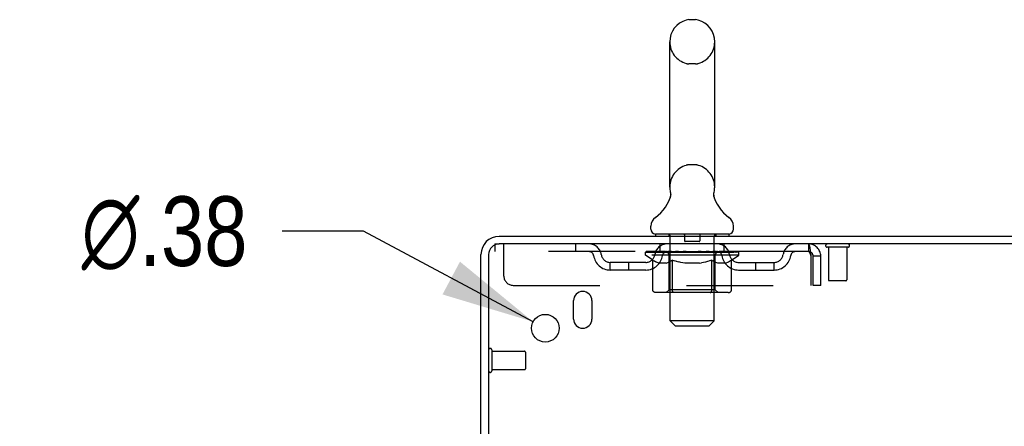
# Model space of a CAD drawing. Header units: inches. Extents: x 0 to 215, y 0 to 139.
# Tile 115 of 117: x 119.38 to 132.78, y 92.42 to 97.95. Entities that reach past the tile are written whole.
import ezdxf

# ---------------------------------------------------------------- set-up
doc = ezdxf.new("R2010")
doc.units = ezdxf.units.IN
doc.header["$LTSCALE"] = 11.804375
doc.header["$MEASUREMENT"] = 0
doc.linetypes.add('HIDDEN', pattern=[0.2, 0.1, -0.1])
doc.layers.get('0').update_dxf_attribs({"linetype": 'CONTINUOUS'})
doc.layers.add('DEFAULT_2', color=8, linetype='HIDDEN')
doc.layers.add('DIMENSIONS', color=7, linetype='CONTINUOUS')
doc.styles.get("Standard").update_dxf_attribs({"font": 'arial.ttf'})
doc.styles.add('TEXTSTYLE_1', font='gdt', dxfattribs={"width": 0.8})
doc.dimstyles.new('DIMSTYLE_2', dxfattribs={"dimtxt": 0.946875, "dimasz": 1.2625, "dimexe": 0.09, "dimexo": 0.07, "dimgap": 0.09, "dimtad": 0, "dimtih": 1, "dimtoh": 1, "dimzin": 4, "dimdsep": 46, "dimtxsty": 'Standard', "dimblk": '_FILLED', "dimblk1": '_FILLED', "dimblk2": '_FILLED', "dimcen": 0.09, "dimadec": 3, "dimazin": 1, "dimtfac": 1, "dimtdec": 3, "dimtofl": 0, "dimtmove": 0, "dimatfit": 1, "dimldrblk": '_FILLED', "dimfxl": 0, "dimtolj": 1, "dimtzin": 4, "dimarcsym": 0})

# ---------------------------------------------------------------- blocks, each defined once
blk = doc.blocks.new('_FILLED')
at = {"color": 0, "linetype": 'ByBlock'}
blk.add_solid([(0, 0), (-1, 0.2), (-1, -0.2)], dxfattribs=at)
blk = doc.blocks.new('*D17')
at = {"layer": 'DIMENSIONS', "color": 2, "linetype": 'Continuous'}
for p, q in [((124.056, 95.071), (122.951, 95.071)), ((126.366, 93.839), (124.056, 95.071))]:
    blk.add_line(p, q, dxfattribs=at)
at = {"layer": 'DIMENSIONS', "color": 2, "linetype": 'Continuous', "xscale": 1.2625, "yscale": 1.2625, "zscale": 1.2625, "rotation": 331.9294778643}
blk.add_blockref('_FILLED', (126.366, 93.839), dxfattribs=at)
at = {"layer": 'DIMENSIONS', "color": 2, "linetype": 'Continuous', "insert": (122.478, 95.544), "char_height": 0.94688, "width": 3.09993, "attachment_point": 3, "line_spacing_factor": 0.9, "style": 'TEXTSTYLE_1'}
blk.add_mtext('{\\fgdt;n}\\fArial;.38', dxfattribs=at)

msp = doc.modelspace()

# ---------------------------------------------------------------- linework, layer by layer
at = {"color": 7, "linetype": 'Continuous'}
for p, q in [((128.575, 97.946), (128.488, 97.946)), ((128.226, 95.671), (128.226, 97.646)), ((128.838, 95.671), (128.838, 97.646)), ((128.826, 95.582), (128.827, 95.587)), ((128.826, 95.577), (128.826, 95.582)), ((128.826, 95.572), (128.826, 95.577)), ((128.826, 95.567), (128.826, 95.572)), ((128.826, 95.562), (128.826, 95.567)), ((128.826, 95.557), (128.826, 95.562)), ((128.827, 95.552), (128.826, 95.557)), ((128.827, 95.587), (128.828, 95.592)), ((128.829, 95.597), (128.83, 95.601)), ((128.232, 95.528), (128.23, 95.524)), ((128.827, 95.547), (128.827, 95.553)), ((128.828, 95.543), (128.827, 95.547)), ((128.83, 95.534), (128.829, 95.538)), ((127.969, 95.1), (127.969, 95.139)), ((128.032, 95.031), (128.032, 95.001)), ((129.032, 95.031), (128.032, 95.031)), ((129.032, 95.031), (129.032, 95.001)), ((129.094, 95.1), (129.094, 95.139))]:
    msp.add_line(p, q, dxfattribs=at)
at = {"color": 3, "linetype": 'Continuous'}
for p, q in [((125.903, 95.001), (143.605, 95.001)), ((143.567, 94.897), (125.903, 94.897)), ((125.657, 91.605), (125.657, 94.754)), ((125.761, 94.754), (125.761, 91.594)), ((126.917, 93.876), (126.917, 94.126)), ((127.167, 94.126), (127.167, 93.876))]:
    msp.add_line(p, q, dxfattribs=at)
at = {"color": 7, "linetype": 'Continuous'}
for points in [[(128.234, 95.601), (128.235, 95.597), (128.236, 95.592), (128.236, 95.587), (128.237, 95.582), (128.237, 95.577), (128.238, 95.572), (128.238, 95.568), (128.237, 95.563), (128.237, 95.558), (128.237, 95.553), (128.236, 95.548), (128.235, 95.543), (128.234, 95.538), (128.233, 95.533), (128.232, 95.528)], [(128.828, 95.592), (128.829, 95.597), (128.83, 95.601)], [(128.829, 95.538), (128.828, 95.543), (128.827, 95.548)]]:
    msp.add_lwpolyline(points, dxfattribs=at)
at = {"color": 3, "linetype": 'Continuous'}
msp.add_circle((126.532, 93.751), 0.188, dxfattribs=at)
at = {"color": 7, "linetype": 'Continuous'}
for centre, radius, start, end in [((128.532, 97.646), 0.306, 105.6303, 180), ((128.488, 97.803), 0.144, 90, 105.6303), ((128.575, 97.803), 0.144, 74.3697, 90), ((128.532, 97.646), 0.306, 0, 74.3697), ((127.734, 95.688), 0.523, 304.6624, 347.2389), ((128.532, 95.671), 0.306, 180, 193.2053), ((129.33, 95.688), 0.523, 192.7611, 235.3376), ((128.532, 95.671), 0.306, 346.7947, 360), ((128.113, 95.139), 0.144, 124.6624, 180), ((128.95, 95.139), 0.144, 360, 55.3376), ((128.038, 95.1), 0.069, 180, 265), ((129.025, 95.1), 0.069, 275, 360)]:
    msp.add_arc(centre, radius, start, end, dxfattribs=at)
at = {"color": 3, "linetype": 'Continuous'}
for centre, radius, start, end in [((125.903, 94.754), 0.246, 90, 180), ((125.903, 94.754), 0.142, 90, 180), ((127.042, 94.126), 0.125, 0, 180), ((127.042, 93.876), 0.125, 180, 360)]:
    msp.add_arc(centre, radius, start, end, dxfattribs=at)
at = {"layer": 'DEFAULT_2', "color": 8, "linetype": 'HIDDEN'}
for p, q in [((128.575, 97.346), (128.488, 97.346)), ((128.575, 95.971), (128.488, 95.971)), ((128.212, 95.031), (128.212, 95.001)), ((128.427, 95.021), (128.427, 94.941)), ((128.637, 95.021), (128.637, 94.941)), ((128.852, 95.031), (128.852, 95.001)), ((125.844, 94.897), (125.844, 94.793)), ((125.844, 94.897), (125.903, 94.897)), ((125.969, 94.459), (125.969, 94.897)), ((126.944, 94.897), (126.944, 94.793)), ((128.094, 94.793), (128.094, 94.897)), ((128.232, 93.85), (128.232, 95.001)), ((128.627, 94.931), (128.437, 94.931)), ((128.832, 93.85), (128.832, 95.001)), ((128.969, 94.793), (128.969, 94.897)), ((130.115, 94.897), (130.115, 94.793)), ((130.117, 94.896), (130.115, 94.897)), ((130.115, 94.793), (125.844, 94.793)), ((127.898, 94.746), (127.898, 94.786)), ((127.898, 94.786), (128.205, 94.786)), ((127.9, 94.786), (127.9, 94.791)), ((128.02, 94.789), (127.9, 94.791)), ((127.908, 94.786), (127.908, 94.793)), ((127.917, 94.783), (127.917, 94.786)), ((127.917, 94.783), (129.147, 94.783)), ((127.926, 94.783), (127.926, 94.786)), ((127.927, 94.783), (127.927, 94.786)), ((127.937, 94.786), (127.937, 94.793)), ((127.953, 94.783), (127.953, 94.786)), ((127.955, 94.783), (127.955, 94.786)), ((127.983, 94.786), (127.983, 94.793)), ((127.998, 94.783), (127.998, 94.786)), ((128, 94.783), (128, 94.786)), ((128.02, 94.786), (128.02, 94.789)), ((128.047, 94.786), (128.047, 94.793)), ((128.048, 94.783), (128.048, 94.786)), ((128.049, 94.783), (128.049, 94.786)), ((128.052, 94.783), (128.052, 94.786)), ((128.059, 94.783), (128.059, 94.786)), ((128.059, 94.783), (128.059, 94.786)), ((128.062, 94.783), (128.062, 94.786)), ((128.066, 94.783), (128.066, 94.787)), ((128.07, 94.783), (128.07, 94.786)), ((128.084, 94.783), (128.084, 94.786)), ((128.102, 94.783), (128.102, 94.786)), ((128.103, 94.783), (128.103, 94.789)), ((128.123, 94.783), (128.123, 94.786)), ((128.123, 94.783), (128.123, 94.786)), ((128.125, 94.786), (128.125, 94.793)), ((128.134, 94.783), (128.134, 94.786)), ((128.138, 94.783), (128.138, 94.786)), ((128.148, 94.783), (128.148, 94.786)), ((128.159, 94.783), (128.159, 94.79)), ((128.175, 94.783), (128.175, 94.786)), ((128.178, 94.783), (128.178, 94.786)), ((128.205, 94.783), (128.205, 94.786)), ((128.272, 94.786), (128.21, 94.786)), ((128.215, 94.786), (128.215, 94.793)), ((128.222, 94.783), (128.222, 94.786)), ((128.227, 94.783), (128.227, 94.786)), ((128.233, 94.783), (128.233, 94.791)), ((128.237, 94.783), (128.237, 94.786)), ((128.248, 94.783), (128.248, 94.786)), ((128.272, 94.783), (128.272, 94.786)), ((128.347, 94.786), (128.288, 94.786)), ((128.308, 94.783), (128.308, 94.786)), ((128.315, 94.786), (128.315, 94.793)), ((128.319, 94.783), (128.319, 94.786)), ((128.321, 94.783), (128.321, 94.792)), ((128.324, 94.783), (128.324, 94.786)), ((128.331, 94.783), (128.331, 94.786)), ((128.347, 94.783), (128.347, 94.786)), ((128.427, 94.786), (128.373, 94.786)), ((128.386, 94.783), (128.386, 94.786)), ((128.417, 94.786), (128.532, 94.793)), ((128.422, 94.786), (128.422, 94.793)), ((128.422, 94.786), (128.422, 94.793)), ((128.422, 94.793), (128.422, 94.793)), ((128.422, 94.783), (128.422, 94.786)), ((128.426, 94.783), (128.426, 94.786)), ((128.427, 94.783), (128.427, 94.786)), ((128.428, 94.783), (128.428, 94.786)), ((128.511, 94.786), (128.463, 94.786)), ((128.468, 94.783), (128.468, 94.786)), ((128.511, 94.783), (128.511, 94.786)), ((128.529, 94.786), (128.529, 94.786)), ((128.529, 94.783), (128.529, 94.786)), ((128.529, 94.783), (128.529, 94.786)), ((128.532, 94.786), (128.532, 94.793)), ((128.532, 94.793), (128.646, 94.786)), ((128.534, 94.783), (128.534, 94.786)), ((128.534, 94.783), (128.534, 94.786)), ((128.534, 94.786), (128.534, 94.786)), ((128.553, 94.783), (128.553, 94.786)), ((128.553, 94.786), (128.601, 94.786)), ((128.595, 94.783), (128.595, 94.786)), ((128.636, 94.783), (128.636, 94.786)), ((128.636, 94.783), (128.636, 94.786)), ((128.636, 94.786), (128.691, 94.786)), ((128.637, 94.783), (128.637, 94.786)), ((128.641, 94.786), (128.641, 94.793)), ((128.641, 94.793), (128.642, 94.793)), ((128.641, 94.783), (128.641, 94.786)), ((128.642, 94.786), (128.642, 94.793)), ((128.678, 94.783), (128.678, 94.786)), ((128.717, 94.783), (128.717, 94.786)), ((128.717, 94.786), (128.776, 94.786)), ((128.732, 94.783), (128.732, 94.786)), ((128.74, 94.783), (128.74, 94.786)), ((128.742, 94.783), (128.742, 94.792)), ((128.745, 94.783), (128.745, 94.786)), ((128.748, 94.786), (128.748, 94.793)), ((128.756, 94.783), (128.756, 94.786)), ((128.792, 94.783), (128.792, 94.786)), ((128.792, 94.786), (128.854, 94.786)), ((128.816, 94.783), (128.816, 94.786)), ((128.827, 94.783), (128.827, 94.786)), ((128.831, 94.783), (128.831, 94.791)), ((128.837, 94.783), (128.837, 94.786)), ((128.842, 94.783), (128.842, 94.786)), ((128.848, 94.786), (128.848, 94.793)), ((128.859, 94.783), (128.859, 94.786)), ((128.859, 94.786), (129.06, 94.786)), ((128.886, 94.783), (128.886, 94.786)), ((128.889, 94.783), (128.889, 94.786)), ((128.904, 94.783), (128.904, 94.79)), ((128.916, 94.783), (128.916, 94.786)), ((128.925, 94.783), (128.925, 94.786)), ((128.929, 94.783), (128.929, 94.786)), ((128.939, 94.786), (128.939, 94.793)), ((128.94, 94.783), (128.94, 94.786)), ((128.94, 94.783), (128.94, 94.786)), ((128.961, 94.783), (128.961, 94.789)), ((128.961, 94.783), (128.961, 94.786)), ((128.979, 94.783), (128.979, 94.786)), ((128.993, 94.783), (128.993, 94.786)), ((128.998, 94.783), (128.998, 94.787)), ((129.001, 94.783), (129.001, 94.786)), ((129.005, 94.783), (129.005, 94.786)), ((129.005, 94.783), (129.005, 94.786)), ((129.012, 94.783), (129.012, 94.786)), ((129.015, 94.783), (129.015, 94.786)), ((129.015, 94.783), (129.015, 94.786)), ((129.017, 94.786), (129.017, 94.793)), ((129.063, 94.783), (129.063, 94.786)), ((129.066, 94.783), (129.066, 94.786)), ((129.08, 94.786), (129.08, 94.793)), ((129.109, 94.783), (129.109, 94.786)), ((129.111, 94.783), (129.111, 94.786)), ((129.127, 94.786), (129.127, 94.793)), ((129.137, 94.783), (129.137, 94.786)), ((129.138, 94.783), (129.138, 94.786)), ((129.147, 94.783), (129.147, 94.786)), ((129.155, 94.786), (129.155, 94.793)), ((129.165, 94.746), (129.165, 94.793)), ((130.653, 94.854), (130.369, 94.854)), ((130.387, 94.854), (130.387, 94.407)), ((130.635, 94.854), (130.635, 94.407)), ((127.417, 94.542), (127.417, 94.646)), ((127.9, 94.646), (127.417, 94.646)), ((127.667, 94.542), (127.667, 94.646)), ((127.995, 94.678), (127.898, 94.746)), ((129.165, 94.746), (127.898, 94.746)), ((127.995, 94.272), (127.995, 94.678)), ((127.995, 94.678), (128.01, 94.668)), ((128.025, 94.659), (128.01, 94.668)), ((128.04, 94.651), (128.025, 94.659)), ((128.054, 94.645), (128.039, 94.652)), ((128.068, 94.639), (128.054, 94.645)), ((128.082, 94.635), (128.068, 94.639)), ((128.176, 94.635), (128.082, 94.635)), ((128.176, 94.635), (128.191, 94.639)), ((128.205, 94.645), (128.19, 94.639)), ((128.219, 94.651), (128.205, 94.645)), ((128.219, 94.274), (128.219, 94.743)), ((128.234, 94.659), (128.219, 94.651)), ((128.248, 94.668), (128.233, 94.659)), ((128.263, 94.678), (128.248, 94.668)), ((128.263, 94.272), (128.263, 94.678)), ((128.263, 94.678), (128.292, 94.668)), ((128.321, 94.659), (128.292, 94.668)), ((128.349, 94.651), (128.32, 94.659)), ((128.377, 94.645), (128.349, 94.652)), ((128.405, 94.639), (128.377, 94.645)), ((128.433, 94.635), (128.405, 94.639)), ((128.631, 94.635), (128.433, 94.635)), ((128.631, 94.635), (128.658, 94.639)), ((128.686, 94.645), (128.658, 94.639)), ((128.714, 94.651), (128.686, 94.645)), ((128.741, 94.659), (128.713, 94.651)), ((128.77, 94.667), (128.741, 94.659)), ((128.798, 94.677), (128.769, 94.667)), ((128.798, 94.272), (128.798, 94.677)), ((128.798, 94.677), (128.812, 94.667)), ((128.826, 94.659), (128.812, 94.668)), ((128.84, 94.651), (128.826, 94.659)), ((128.853, 94.645), (128.84, 94.651)), ((128.844, 94.274), (128.844, 94.743)), ((128.867, 94.639), (128.853, 94.645)), ((128.88, 94.635), (128.867, 94.639)), ((128.984, 94.635), (128.88, 94.635)), ((128.984, 94.635), (128.998, 94.639)), ((129.011, 94.645), (128.997, 94.639)), ((129.024, 94.651), (129.011, 94.645)), ((129.038, 94.659), (129.024, 94.651)), ((129.052, 94.667), (129.038, 94.659)), ((129.066, 94.677), (129.052, 94.667)), ((129.066, 94.677), (129.165, 94.746)), ((129.066, 94.272), (129.066, 94.677)), ((129.163, 94.646), (129.646, 94.646)), ((129.396, 94.542), (129.396, 94.646)), ((129.646, 94.542), (129.646, 94.646)), ((130.148, 94.73), (130.148, 94.334)), ((130.178, 94.334), (130.178, 94.73)), ((130.282, 94.73), (130.178, 94.73)), ((130.282, 94.334), (130.282, 94.73)), ((127.9, 94.542), (127.417, 94.542)), ((129.163, 94.542), (129.646, 94.542)), ((130.625, 94.397), (130.397, 94.397)), ((126.094, 94.334), (130.148, 94.334)), ((129.023, 94.235), (128.038, 94.235)), ((128.219, 94.274), (128.179, 94.235)), ((128.844, 94.274), (128.219, 94.274)), ((128.777, 94.235), (128.779, 94.235)), ((128.784, 94.237), (128.787, 94.239)), ((128.787, 94.239), (128.789, 94.241)), ((128.844, 94.274), (128.884, 94.235)), ((130.282, 94.334), (130.178, 94.334)), ((128.301, 93.781), (128.232, 93.85)), ((128.832, 93.85), (128.232, 93.85)), ((128.763, 93.781), (128.832, 93.85)), ((128.301, 93.781), (128.763, 93.781)), ((125.804, 93.455), (125.804, 93.171)), ((125.804, 93.437), (126.251, 93.437)), ((126.261, 93.427), (126.261, 93.199)), ((125.804, 93.189), (126.251, 93.189))]:
    msp.add_line(p, q, dxfattribs=at)
for points in [[(130.117, 94.896), (130.119, 94.893), (130.122, 94.887), (130.124, 94.88), (130.127, 94.871), (130.129, 94.86), (130.131, 94.848), (130.134, 94.834), (130.136, 94.819), (130.138, 94.802), (130.141, 94.785), (130.143, 94.767), (130.145, 94.749), (130.148, 94.73)], [(130.122, 94.789), (130.119, 94.791), (130.117, 94.792), (130.115, 94.793)], [(130.122, 94.789), (130.124, 94.787), (130.127, 94.783), (130.129, 94.779), (130.131, 94.774), (130.134, 94.769), (130.136, 94.763), (130.138, 94.757), (130.141, 94.751), (130.143, 94.744), (130.145, 94.737), (130.148, 94.73)], [(128.038, 94.235), (128.033, 94.235), (128.028, 94.236), (128.023, 94.237), (128.018, 94.239), (128.013, 94.241), (128.009, 94.244), (128.005, 94.248), (128.002, 94.252), (127.999, 94.256), (127.997, 94.261), (127.996, 94.266), (127.995, 94.272)], [(128.284, 94.235), (128.282, 94.235), (128.279, 94.236), (128.277, 94.237), (128.274, 94.239), (128.272, 94.241), (128.27, 94.244), (128.268, 94.248), (128.266, 94.252), (128.265, 94.256), (128.264, 94.261), (128.263, 94.266), (128.263, 94.272)], [(128.779, 94.235), (128.782, 94.236), (128.784, 94.237)], [(128.789, 94.241), (128.791, 94.244), (128.793, 94.248), (128.795, 94.252), (128.796, 94.256)], [(128.791, 94.244), (128.793, 94.248), (128.795, 94.252)], [(128.796, 94.256), (128.797, 94.261), (128.798, 94.266), (128.798, 94.272)], [(128.797, 94.261), (128.798, 94.266), (128.798, 94.272)], [(129.023, 94.235), (129.028, 94.235), (129.033, 94.236), (129.038, 94.237), (129.043, 94.239), (129.048, 94.241), (129.052, 94.244), (129.056, 94.248), (129.059, 94.252), (129.062, 94.256), (129.064, 94.261), (129.065, 94.266), (129.066, 94.272)]]:
    msp.add_lwpolyline(points, dxfattribs=at)
for centre, radius, start, end in [((128.532, 97.646), 0.306, 180, 254.3697), ((128.532, 97.646), 0.306, 285.6303, 360), ((128.488, 97.49), 0.144, 254.3697, 270), ((128.575, 97.49), 0.144, 270, 285.6303), ((128.532, 95.671), 0.306, 105.6303, 180), ((128.488, 95.828), 0.144, 90, 105.6303), ((128.575, 95.828), 0.144, 74.3697, 90), ((128.532, 95.671), 0.306, 0, 74.3697), ((128.038, 95.1), 0.069, 265, 270), ((128.202, 95.001), 0.03, 0, 90), ((128.417, 95.021), 0.01, 0, 90), ((128.647, 95.021), 0.01, 90, 180), ((128.862, 95.001), 0.03, 90, 180), ((129.025, 95.1), 0.069, 270, 275), ((127.128, 94.73), 0.167, 8.0716, 90), ((128.189, 94.73), 0.167, 90, 171.9284), ((128.437, 94.941), 0.01, 180, 270), ((128.627, 94.941), 0.01, 270, 360), ((128.874, 94.73), 0.167, 8.0716, 90), ((129.935, 94.73), 0.167, 90, 171.9284), ((130.115, 94.73), 0.167, 0, 90), ((130.369, 94.875), 0.0215, 90, 270), ((130.653, 94.875), 0.0215, 270, 90), ((127.128, 94.73), 0.0625, 7.9863, 90), ((127.417, 94.771), 0.125, 188.0716, 270), ((127.9, 94.771), 0.125, 270, 351.9284), ((128.189, 94.73), 0.0625, 90, 172.0137), ((128.179, 94.743), 0.0398, 0, 90), ((128.884, 94.743), 0.0398, 90, 180), ((128.875, 94.73), 0.0625, 7.9863, 90), ((129.163, 94.771), 0.125, 188.0716, 270), ((129.646, 94.771), 0.125, 270, 351.9284), ((129.935, 94.73), 0.0625, 90, 172.0137), ((130.115, 94.73), 0.063, 0, 90), ((127.417, 94.771), 0.229, 187.9863, 270), ((127.9, 94.771), 0.229, 270, 352.0137), ((129.163, 94.771), 0.229, 187.9863, 270), ((129.646, 94.771), 0.229, 270, 352.0137), ((126.094, 94.459), 0.125, 180, 270), ((130.397, 94.407), 0.01, 180, 270), ((130.625, 94.407), 0.01, 270, 360), ((125.782, 93.455), 0.0215, 0, 180), ((126.251, 93.427), 0.01, 0, 90), ((125.782, 93.171), 0.0215, 180, 360), ((126.251, 93.199), 0.01, 270, 360)]:
    msp.add_arc(centre, radius, start, end, dxfattribs=at)
for centre, major_axis, ratio, start_param, end_param in [((128.532, 94.793), (0.633, 0.007), 0.05963, 9.249616, 9.431313), ((128.532, 94.793), (0.633, 0), 0.060556, -3.083241, -2.96706), ((128.532, 94.793), (0.633, 0.013), 0.05688, 2.791345, 2.965878), ((127.923, 94.781), (0.198, -0.002), 0.05963, 0.605815, 1.645666), ((127.854, 94.781), (0.198, 0.002), 0.05963, 0.25549, 1.295341), ((128.532, 94.793), (0.633, -0.007), 0.05963, -2.96643, -2.791898), ((127.854, 94.774), (0.198, 0.004), 0.05688, 1.20151, 1.294789), ((127.923, 94.774), (0.198, 0), 0.060556, 1.551758, 1.645036), ((127.924, 94.777), (0.164, 0.002), 0.05963, 1.065228, 1.614276), ((127.879, 94.774), (0.198, 0.002), 0.05963, 1.170259, 1.376596), ((127.904, 94.777), (0.164, 0.003), 0.05688, 0.890143, 1.43919), ((127.962, 94.777), (0.164, 0), 0.060556, 1.240391, 1.789438), ((128.532, 94.793), (0.633, 0.019), 0.052395, 2.616403, 2.790936), ((127.985, 94.781), (0.198, -0.004), 0.05688, 0.7809, 1.820751), ((127.851, 94.781), (0.198, 0.004), 0.05688, 0.080405, 1.120256), ((128.532, 94.793), (0.633, -0.013), 0.05688, -2.791345, -2.616812), ((127.851, 94.774), (0.198, 0.006), 0.052395, 1.026568, 1.119847), ((127.985, 94.774), (0.198, -0.002), 0.05963, 1.72692, 1.820198), ((127.904, 94.777), (0.164, 0.005), 0.052395, 0.715201, 1.264248), ((128.018, 94.777), (0.164, -0.002), 0.05963, 1.415553, 1.9646), ((128.532, 94.793), (0.633, 0.025), 0.046319, 2.441654, 2.616187), ((128.065, 94.781), (0.198, -0.006), 0.052395, 0.955842, 1.995693), ((127.868, 94.781), (0.198, 0.006), 0.052395, -0.094537, 0.945314), ((128.532, 94.793), (0.633, -0.019), 0.052395, -2.616403, -2.44187), ((127.868, 94.774), (0.198, 0.008), 0.046319, 0.851819, 0.945098), ((128.065, 94.774), (0.198, -0.004), 0.05688, 1.902006, 1.995284), ((127.922, 94.777), (0.164, 0.006), 0.046319, 0.540452, 1.089499), ((128.089, 94.777), (0.164, -0.003), 0.05688, 1.590638, 2.139686), ((127.879, 94.781), (0.198, 0), 0.060556, 0.430652, 0.777569), ((128.532, 94.793), (0.633, 0.029), 0.038841, 2.267123, 2.441656), ((128.158, 94.781), (0.198, -0.008), 0.046319, 1.130591, 2.170442), ((128.532, 94.793), (0.633, -0.025), 0.046319, -2.441654, -2.267121), ((127.905, 94.781), (0.198, 0.008), 0.046319, -0.269286, 0.770565), ((127.905, 94.774), (0.198, 0.009), 0.038841, 0.677289, 0.770567), ((128.158, 94.774), (0.198, -0.006), 0.052395, 2.076947, 2.170226), ((127.959, 94.777), (0.164, 0.008), 0.038841, 0.365921, 0.914969), ((128.173, 94.777), (0.164, -0.005), 0.052395, 1.76558, 2.314627), ((128.532, 94.793), (0.633, 0.033), 0.030195, 2.09281, 2.267343), ((128.263, 94.781), (0.198, -0.009), 0.038841, 1.305122, 2.344973), ((128.532, 94.793), (0.633, -0.029), 0.038841, -2.267123, -2.092591), ((127.961, 94.781), (0.198, 0.009), 0.038841, -0.443817, 0.596034), ((127.961, 94.774), (0.198, 0.01), 0.030195, 0.502975, 0.596254), ((128.263, 94.774), (0.198, -0.008), 0.046319, 2.251696, 2.344975), ((128.013, 94.777), (0.164, 0.009), 0.030195, 0.191608, 0.740655), ((128.269, 94.777), (0.164, -0.006), 0.046319, 1.940329, 2.489376), ((128.034, 94.781), (0.198, 0.01), 0.030195, -0.61813, 0.421721), ((128.532, 94.793), (0.633, 0.036), 0.020645, 1.918687, 2.09322), ((128.376, 94.781), (0.198, -0.01), 0.030195, 1.479435, 2.519286), ((128.532, 94.793), (0.633, -0.033), 0.030195, -2.09281, -1.918277), ((128.034, 94.774), (0.198, 0.011), 0.020645, 0.328852, 0.422131), ((128.376, 94.774), (0.198, -0.009), 0.038841, 2.426227, 2.519505), ((128.083, 94.777), (0.164, 0.009), 0.020645, 0.017485, 0.566532), ((128.372, 94.777), (0.164, -0.008), 0.038841, 2.11486, 2.663907), ((128.123, 94.781), (0.198, 0.011), 0.020645, -0.792253, 0.247598), ((128.532, 94.793), (0.633, 0.038), 0.010478, 1.744704, 1.919237), ((128.494, 94.781), (0.198, -0.011), 0.020645, 1.653558, 2.693409), ((128.532, 94.793), (0.633, -0.036), 0.020645, -1.918687, -1.744154), ((128.123, 94.774), (0.198, 0.012), 0.010478, 0.154869, 0.248148), ((128.494, 94.774), (0.198, -0.01), 0.030195, 2.60054, 2.693819), ((128.167, 94.777), (0.164, 0.01), 0.010478, 6.126688, 6.675735), ((128.481, 94.777), (0.164, -0.009), 0.030195, 2.289173, 2.83822), ((128.224, 94.781), (0.198, 0.012), 0.010478, -0.966236, -0.000846), ((128.612, 94.781), (0.198, -0.012), 0.010478, 1.827541, 2.867392), ((128.532, 94.793), (0.633, -0.038), 0.010478, -1.744704, -1.570171), ((128.612, 94.774), (0.198, -0.011), 0.020645, 2.774664, 2.867942), ((128.59, 94.777), (0.164, -0.009), 0.020645, 2.463296, 3.012344), ((128.451, 94.781), (0.198, 0.012), 0.010478, 0.274201, 1.314052), ((128.365, 94.777), (0.164, 0.01), 0.010478, -0.000483, 0.504314), ((128.335, 94.774), (0.198, 0.012), 0.010478, 0.099668, 0.192946), ((128.532, 94.793), (0.633, 0.038), 0.010478, -1.571421, -1.396888), ((128.729, 94.774), (0.198, -0.012), 0.010478, 2.948646, 3.041925), ((128.699, 94.777), (0.164, -0.01), 0.010478, 2.637279, 3.142076), ((128.57, 94.781), (0.198, 0.011), 0.020645, 0.448184, 1.488034), ((128.473, 94.777), (0.164, 0.009), 0.020645, 0.129249, 0.678296), ((128.451, 94.774), (0.198, 0.011), 0.020645, 0.273651, 0.366929), ((128.839, 94.781), (0.198, -0.012), 0.010478, -3.140747, -2.175357), ((128.532, 94.793), (0.633, 0.036), 0.020645, -1.397439, -1.222906), ((128.532, 94.793), (0.633, -0.038), 0.010478, 1.222355, 1.396888), ((128.688, 94.781), (0.198, 0.01), 0.030195, 0.622307, 1.662158), ((128.583, 94.777), (0.164, 0.009), 0.030195, 0.303372, 0.852419), ((128.896, 94.777), (0.164, -0.01), 0.010478, 2.749043, 3.29809), ((128.94, 94.781), (0.198, -0.011), 0.020645, 2.893995, 3.933846), ((128.57, 94.774), (0.198, 0.01), 0.030195, 0.447774, 0.541052), ((128.94, 94.774), (0.198, -0.012), 0.010478, 2.893445, 2.986723), ((128.532, 94.793), (0.633, 0.033), 0.030195, -1.223315, -1.048783), ((128.532, 94.793), (0.633, -0.036), 0.020645, 1.048373, 1.222906), ((128.801, 94.781), (0.198, 0.009), 0.038841, 0.79662, 1.836471), ((128.691, 94.777), (0.164, 0.008), 0.038841, 0.477686, 1.026733), ((128.98, 94.777), (0.164, -0.009), 0.020645, 2.57506, 3.124108), ((129.029, 94.781), (0.198, -0.01), 0.030195, 2.719872, 3.759723), ((128.905, 94.781), (0.198, 0.008), 0.046319, 0.971151, 2.011002), ((128.688, 94.774), (0.198, 0.009), 0.038841, 0.622087, 0.715366), ((129.029, 94.774), (0.198, -0.011), 0.020645, 2.719462, 2.812741), ((128.532, 94.793), (0.633, 0.029), 0.038841, -1.049002, -0.874469), ((128.532, 94.793), (0.633, -0.033), 0.030195, 0.87425, 1.048783), ((128.795, 94.777), (0.164, 0.006), 0.046319, 0.652216, 1.201263), ((128.999, 94.781), (0.198, 0.006), 0.052395, 1.1459, 2.185751), ((129.05, 94.777), (0.164, -0.009), 0.030195, 2.400937, 2.949985), ((129.103, 94.781), (0.198, -0.009), 0.038841, 2.545558, 3.585409), ((128.89, 94.777), (0.164, 0.005), 0.052395, 0.826965, 1.376012), ((128.801, 94.774), (0.198, 0.008), 0.046319, 0.796618, 0.889896), ((129.103, 94.774), (0.198, -0.01), 0.030195, 2.545339, 2.638617), ((129.078, 94.781), (0.198, 0.004), 0.05688, 1.320842, 2.360692), ((128.532, 94.793), (0.633, 0.025), 0.046319, -0.874471, -0.699939), ((128.532, 94.793), (0.633, -0.029), 0.038841, 0.699936, 0.874469), ((129.159, 94.781), (0.198, -0.008), 0.046319, 2.371028, 3.410879), ((129.105, 94.777), (0.164, -0.008), 0.038841, 2.226624, 2.775671), ((129.141, 94.781), (0.198, 0.002), 0.05963, 1.495927, 2.535778), ((128.975, 94.777), (0.164, 0.003), 0.05688, 1.001907, 1.550954), ((129.196, 94.781), (0.198, -0.006), 0.052395, 2.196279, 3.23613), ((129.141, 94.777), (0.164, -0.006), 0.046319, 2.052093, 2.601141), ((128.905, 94.774), (0.198, 0.006), 0.052395, 0.971367, 1.064645), ((129.185, 94.781), (0.198, 0), 0.060556, 1.671089, 2.71094), ((129.159, 94.774), (0.198, -0.009), 0.038841, 2.371026, 2.464304), ((129.213, 94.781), (0.198, -0.004), 0.05688, 2.021337, 3.061188), ((128.532, 94.793), (0.633, 0.019), 0.052395, -0.699723, -0.52519), ((128.532, 94.793), (0.633, -0.025), 0.046319, 0.525406, 0.699939), ((129.209, 94.781), (0.198, -0.002), 0.05963, 1.846251, 2.886102), ((129.046, 94.777), (0.164, 0.002), 0.05963, 1.176993, 1.72604), ((129.16, 94.777), (0.164, -0.005), 0.052395, 1.877344, 2.426392), ((129.101, 94.777), (0.164, 0), 0.060556, 1.352155, 1.901202), ((129.159, 94.777), (0.164, -0.003), 0.05688, 1.702402, 2.25145), ((129.139, 94.777), (0.164, -0.002), 0.05963, 1.527317, 2.076364), ((128.999, 94.774), (0.198, 0.004), 0.05688, 1.146309, 1.239587), ((129.196, 94.774), (0.198, -0.008), 0.046319, 2.196495, 2.289773), ((128.532, 94.793), (0.633, 0.013), 0.05688, -0.524781, -0.350248), ((128.532, 94.793), (0.633, -0.019), 0.052395, 0.350657, 0.52519), ((129.078, 94.774), (0.198, 0.002), 0.05963, 1.321394, 1.414673), ((129.213, 94.774), (0.198, -0.006), 0.052395, 2.021746, 2.115024), ((128.532, 94.793), (0.633, 0.007), 0.05963, -0.349695, -0.175162), ((128.532, 94.793), (0.633, -0.013), 0.05688, 0.175715, 0.350248), ((129.141, 94.774), (0.198, 0), 0.060556, 1.496556, 1.589835), ((129.209, 94.774), (0.198, -0.004), 0.05688, 1.846804, 1.940083), ((129.185, 94.774), (0.198, -0.002), 0.05963, 1.671719, 1.764997), ((128.532, 94.793), (0.633, 0), 0.060556, -0.174533, 0), ((128.532, 94.793), (0.633, -0.007), 0.05963, 0.000629, 0.175162)]:
    msp.add_ellipse(centre, major_axis=major_axis, ratio=ratio, start_param=start_param, end_param=end_param, dxfattribs=at)

# ---------------------------------------------------------------- dimensions: what is measured, and where the dimension line sits
at = {"layer": 'DIMENSIONS', "color": 2, "linetype": 'Continuous'}
dim = msp.add_diameter_dim_2p(p1=(126.366, 93.839), p2=(126.697, 93.663), text='%%c<>', dimstyle='DIMSTYLE_2', override={"dimpost": '<>'}, dxfattribs=at)
dim.commit()
dim.dimension.update_dxf_attribs({"geometry": '*D17', "text_midpoint": (120.928, 95.071), "dimtype": 163})

doc.saveas('drawing.dxf')
